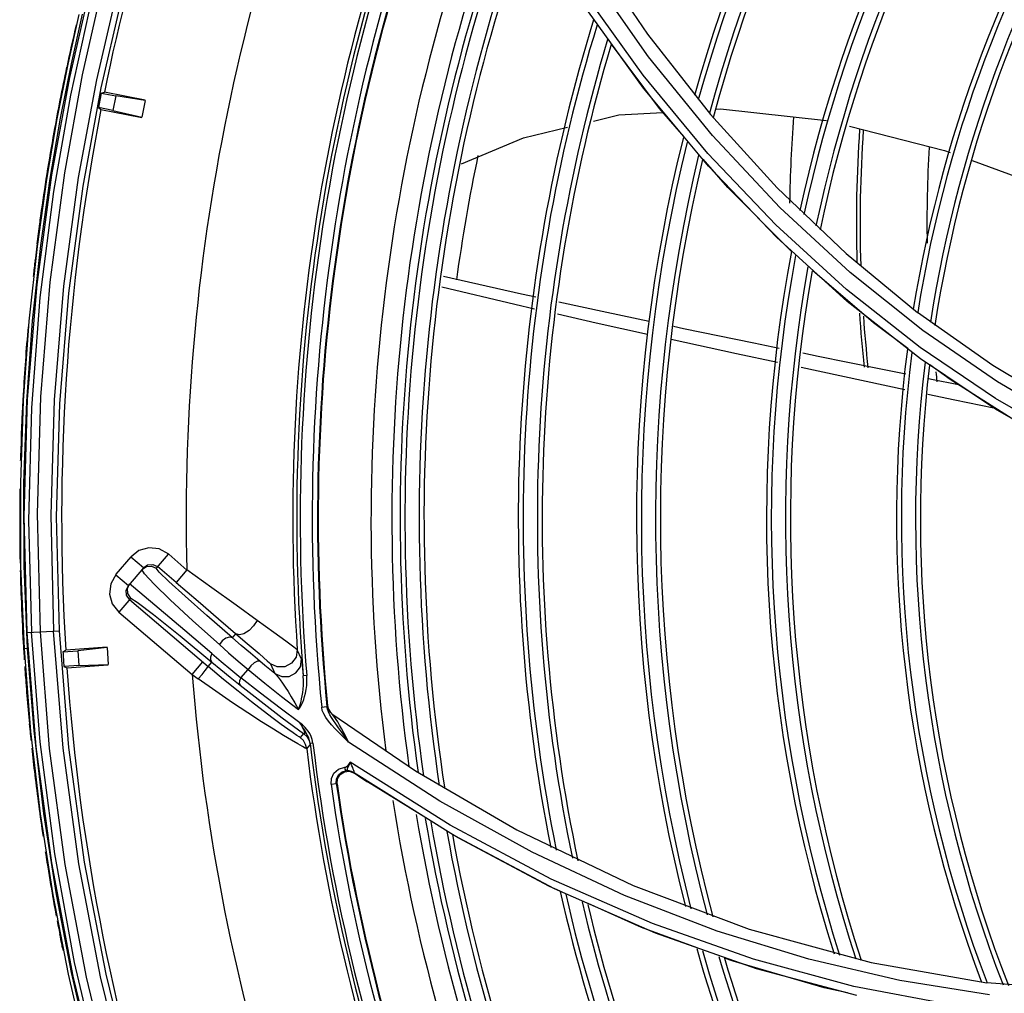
# Model space of a CAD drawing. Extents: x 40.7 to 137.4, y -250.8 to -221.5.
# Tile 111 of 256: x 56.305 to 56.407, y -230.632 to -230.531. Entities that reach past the tile are written whole.
import ezdxf

# ---------------------------------------------------------------- set-up
doc = ezdxf.new("R2010")
doc.units = 0
doc.header["$MEASUREMENT"] = 0
doc.layers.get('0').update_dxf_attribs({"linetype": 'CONTINUOUS'})

msp = doc.modelspace()

# ---------------------------------------------------------------- linework, layer by layer
at = {"color": 155}
for p, q in [((56.36386190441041, -230.5235899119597), (56.36995810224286, -230.5326050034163)), ((56.36995810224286, -230.5326050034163), (56.37647557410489, -230.5408969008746)), ((56.37619495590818, -230.5449186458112), (56.3695163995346, -230.5368167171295)), ((56.3762587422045, -230.5462283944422), (56.36956776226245, -230.5381801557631)), ((56.37706298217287, -230.5403438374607), (56.37752338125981, -230.5403165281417)), ((56.37752338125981, -230.5403165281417), (56.38845959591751, -230.5415028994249)), ((56.37647557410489, -230.5408969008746), (56.38336016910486, -230.548464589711)), ((56.38321546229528, -230.5522999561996), (56.37619495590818, -230.5449186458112)), ((56.38336016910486, -230.548464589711), (56.39049021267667, -230.5552484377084)), ((56.39054179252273, -230.5589776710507), (56.38321546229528, -230.5522999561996)), ((56.39049021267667, -230.5552484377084), (56.39786772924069, -230.5613191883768)), ((56.39812508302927, -230.5649535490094), (56.39054179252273, -230.5589776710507)), ((56.39816297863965, -230.5661050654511), (56.39060483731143, -230.5601848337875)), ((56.40563145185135, -230.5668064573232), (56.39786818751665, -230.56131864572)), ((56.40590569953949, -230.5702247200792), (56.39812508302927, -230.5649535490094)), ((56.40592028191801, -230.5713337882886), (56.39816297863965, -230.5661050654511)), ((56.39653841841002, -230.569307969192), (56.38583478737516, -230.5670231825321)), ((56.41357992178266, -230.5715834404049), (56.40563145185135, -230.5668064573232)), ((56.41384649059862, -230.574807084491), (56.40590569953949, -230.5702247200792)), ((56.41383963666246, -230.575884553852), (56.40592028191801, -230.5713337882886)), ((56.31506876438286, -230.5883465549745), (56.31664997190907, -230.586557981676)), ((56.31789299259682, -230.587697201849), (56.316590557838, -230.5865904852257)), ((56.32046267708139, -230.5862756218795), (56.31921158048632, -230.5877479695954)), ((56.32052677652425, -230.5862992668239), (56.32237814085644, -230.5879515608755)), ((56.31789299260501, -230.5876972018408), (56.31634671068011, -230.5895169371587)), ((56.31801203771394, -230.5883300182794), (56.31774895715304, -230.5878666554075)), ((56.31774898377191, -230.5878666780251), (56.31820752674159, -230.5875555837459)), ((56.31789299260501, -230.5876972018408), (56.31833535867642, -230.5873914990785)), ((56.31833535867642, -230.5873914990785), (56.31887091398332, -230.5873479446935)), ((56.31887091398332, -230.5873479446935), (56.31935613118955, -230.5875778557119)), ((56.32127316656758, -230.5892068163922), (56.31935613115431, -230.5875778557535)), ((56.32237970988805, -230.5879045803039), (56.32127316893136, -230.5892068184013)), ((56.31504427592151, -230.5884102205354), (56.31634671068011, -230.5895169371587)), ((56.31611642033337, -230.5900028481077), (56.31634671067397, -230.5895169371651)), ((56.3161598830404, -230.5905384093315), (56.31611642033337, -230.5900028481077)), ((56.31686424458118, -230.589688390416), (56.31647949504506, -230.5893606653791)), ((56.31796061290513, -230.5906166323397), (56.31686424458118, -230.589688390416)), ((56.31659842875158, -230.5908232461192), (56.31535855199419, -230.592282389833)), ((56.31646510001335, -230.5909801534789), (56.3161598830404, -230.5905384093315)), ((56.31646510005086, -230.5909801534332), (56.3245869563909, -230.5978812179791)), ((56.31535844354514, -230.5922822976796), (56.32293848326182, -230.5987232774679)), ((56.32708960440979, -230.5949359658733), (56.32745336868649, -230.5945078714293)), ((56.32841264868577, -230.5953367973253), (56.32984181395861, -230.5965632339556)), ((56.33423777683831, -230.5971429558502), (56.3337915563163, -230.5961559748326)), ((56.32293848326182, -230.5987232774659), (56.32404503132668, -230.5974210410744)), ((56.3245869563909, -230.5978812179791), (56.32496878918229, -230.5974318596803)), ((56.32797723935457, -230.5990480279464), (56.32872354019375, -230.598201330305)), ((56.33101626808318, -230.5976049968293), (56.33147027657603, -230.5986068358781)), ((56.33430746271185, -230.5977521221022), (56.33441282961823, -230.5988615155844)), ((56.32293848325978, -230.5987232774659), (56.32357258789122, -230.5991760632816)), ((56.32998509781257, -230.6006294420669), (56.32797723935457, -230.5990480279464)), ((56.33476622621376, -230.5988321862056), (56.33441283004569, -230.598861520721)), ((56.33631249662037, -230.6020799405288), (56.33686305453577, -230.6020246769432)), ((56.33638154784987, -230.6024288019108), (56.33631523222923, -230.6020816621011)), ((56.33692398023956, -230.6019501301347), (56.33685725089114, -230.6019012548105)), ((56.33691621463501, -230.6023011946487), (56.33686305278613, -230.6020246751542)), ((56.33224812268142, -230.603189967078), (56.33444351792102, -230.6048114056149)), ((56.33710811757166, -230.6025293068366), (56.33735346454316, -230.6027670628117)), ((56.3371751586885, -230.60257821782), (56.33736146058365, -230.6027586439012)), ((56.33743361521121, -230.6028454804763), (56.33735340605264, -230.60276696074)), ((56.33735340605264, -230.60276696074), (56.34601965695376, -230.6086684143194)), ((56.33415578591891, -230.6038335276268), (56.33406895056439, -230.6037037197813)), ((56.33419167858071, -230.6038112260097), (56.33407180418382, -230.6037059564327)), ((56.33444508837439, -230.6048124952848), (56.33408518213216, -230.6052177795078)), ((56.33476587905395, -230.6063865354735), (56.33512536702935, -230.6059828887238)), ((56.33541142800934, -230.6058038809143), (56.33511817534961, -230.6058387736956)), ((56.348530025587, -230.6118094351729), (56.33909462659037, -230.6057112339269)), ((56.34959349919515, -230.6142856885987), (56.33926283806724, -230.6077618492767)), ((56.33728294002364, -230.6100502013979), (56.33731496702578, -230.6094561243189)), ((56.33790174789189, -230.6100204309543), (56.33794950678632, -230.6094904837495)), ((56.33920471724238, -230.6087075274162), (56.3396085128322, -230.6088620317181)), ((56.34993477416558, -230.6153241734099), (56.33961718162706, -230.6088393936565)), ((56.3396545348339, -230.608865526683), (56.34010630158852, -230.6091717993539)), ((56.34601965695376, -230.6086684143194), (56.35648235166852, -230.6147724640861)), ((56.33727785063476, -230.6100460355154), (56.33782558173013, -230.6099682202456)), ((56.33782558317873, -230.6099682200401), (56.3379017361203, -230.610020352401)), ((56.34706427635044, -230.6135273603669), (56.34104427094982, -230.6098008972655)), ((56.35040917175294, -230.6155978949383), (56.34982389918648, -230.615235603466)), ((56.36035651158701, -230.6208465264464), (56.34993477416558, -230.6153241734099)), ((56.35648235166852, -230.6147724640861), (56.36849431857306, -230.6205206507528)), ((56.36849431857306, -230.6205206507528), (56.38047930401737, -230.6250107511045)), ((56.37081310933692, -230.6254273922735), (56.36035651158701, -230.6208465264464)), ((56.37715894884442, -230.6252133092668), (56.36761194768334, -230.6215389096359)), ((56.38093280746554, -230.6281281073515), (56.37049393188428, -230.6244433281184)), ((56.38124132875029, -230.6290942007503), (56.37081310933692, -230.6254273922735)), ((56.38047930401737, -230.6250107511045), (56.3930814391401, -230.6284622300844)), ((56.37880619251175, -230.6283170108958), (56.37792767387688, -230.6279941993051)), ((56.39128913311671, -230.6309252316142), (56.38093280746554, -230.6281281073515)), ((56.3930814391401, -230.6284622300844), (56.40503483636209, -230.6305708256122)), ((56.39158557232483, -230.6318782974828), (56.38124132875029, -230.6290942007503)), ((56.40530932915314, -230.6317833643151), (56.39604655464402, -230.630307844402)), ((56.42024242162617, -230.6316232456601), (56.40503496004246, -230.6305701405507)), ((56.40151313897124, -230.6328695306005), (56.39128913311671, -230.6309252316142))]:
    msp.add_line(p, q, dxfattribs=at)
at = {"color": 6, "linetype": 'Continuous'}
for p, q in [((56.3112336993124, -230.5305466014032), (56.31007896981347, -230.5356945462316)), ((56.31224621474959, -230.5303038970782), (56.31036108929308, -230.5388806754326)), ((56.31046082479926, -230.535659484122), (56.31161432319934, -230.5305286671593)), ((56.31007896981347, -230.5356945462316), (56.30895643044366, -230.5413410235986)), ((56.30934079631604, -230.5412772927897), (56.31046082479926, -230.535659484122)), ((56.31026706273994, -230.5370622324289), (56.30840671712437, -230.5471176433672)), ((56.31036108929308, -230.5388806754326), (56.30860932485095, -230.5488393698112)), ((56.31354769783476, -230.5386747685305), (56.31387017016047, -230.5385854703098)), ((56.31354769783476, -230.5386747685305), (56.31504846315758, -230.5389663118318)), ((56.31807293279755, -230.5394019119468), (56.31387017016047, -230.5385854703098)), ((56.31504846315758, -230.5389663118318), (56.31475614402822, -230.5404710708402)), ((56.3180668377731, -230.5394332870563), (56.31504846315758, -230.5389663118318)), ((56.31324915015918, -230.5401783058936), (56.31351351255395, -230.540381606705)), ((56.31475614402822, -230.5404710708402), (56.31324915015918, -230.5401783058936)), ((56.3180668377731, -230.5394332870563), (56.31772981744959, -230.5411681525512)), ((56.30895643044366, -230.5413410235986), (56.30788744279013, -230.5475880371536)), ((56.3082739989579, -230.5474873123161), (56.30934079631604, -230.5412772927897)), ((56.31351351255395, -230.540381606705), (56.3177237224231, -230.541199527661)), ((56.31475614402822, -230.5404710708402), (56.31772981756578, -230.5411681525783)), ((56.30788744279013, -230.5475880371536), (56.30690875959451, -230.5545370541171)), ((56.30729457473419, -230.5544039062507), (56.3082739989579, -230.5474873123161)), ((56.30690875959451, -230.5545370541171), (56.30608067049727, -230.5622278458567)), ((56.30645103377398, -230.5621988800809), (56.30729457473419, -230.5544039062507)), ((56.30639473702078, -230.5587428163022), (56.30639381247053, -230.5587525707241)), ((56.30608067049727, -230.5622278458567), (56.30548893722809, -230.5704437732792)), ((56.30585130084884, -230.5705260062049), (56.30645103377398, -230.5621988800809)), ((56.30548893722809, -230.5704437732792), (56.30519299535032, -230.5789289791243)), ((56.30555869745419, -230.5789657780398), (56.30585130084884, -230.5705260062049)), ((56.30590198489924, -230.5702811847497), (56.30555909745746, -230.582418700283)), ((56.30523244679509, -230.5755325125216), (56.30521582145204, -230.5761573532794)), ((56.30519299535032, -230.5789289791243), (56.30521839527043, -230.5875197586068)), ((56.30558408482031, -230.5874904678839), (56.30555869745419, -230.5789657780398)), ((56.30555909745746, -230.582418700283), (56.3058659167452, -230.5943754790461)), ((56.30512616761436, -230.5854877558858), (56.30513991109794, -230.5862747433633)), ((56.30513528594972, -230.5851402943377), (56.30513791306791, -230.5854875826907)), ((56.30521839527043, -230.5875197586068), (56.30556802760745, -230.5960618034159)), ((56.30593361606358, -230.5960399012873), (56.30558408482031, -230.5874904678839)), ((56.30586551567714, -230.5943755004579), (56.3092355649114, -230.5941988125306)), ((56.30723799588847, -230.605686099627), (56.30635318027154, -230.5943501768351)), ((56.30593361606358, -230.5960399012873), (56.30556802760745, -230.5960618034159)), ((56.30556802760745, -230.5960618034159), (56.30624317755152, -230.6046094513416)), ((56.30660490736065, -230.6045455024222), (56.30593361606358, -230.5960399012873)), ((56.30958524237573, -230.5963676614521), (56.30987361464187, -230.5961979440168)), ((56.30958524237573, -230.5963676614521), (56.31111032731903, -230.5962608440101)), ((56.31414448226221, -230.5958988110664), (56.30987361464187, -230.5961979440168)), ((56.31414671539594, -230.5959306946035), (56.31111032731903, -230.5962608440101)), ((56.31111032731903, -230.5962608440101), (56.31121742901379, -230.5977899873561)), ((56.31414671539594, -230.5959306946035), (56.31427019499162, -230.5976936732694)), ((56.31121742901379, -230.5977899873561), (56.30968601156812, -230.5978972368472)), ((56.30968601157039, -230.5978972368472), (56.30999398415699, -230.5980251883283)), ((56.30999398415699, -230.5980251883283), (56.31427242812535, -230.5977255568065)), ((56.31121742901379, -230.5977899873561), (56.31427019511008, -230.5976936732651)), ((56.30609094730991, -230.6034715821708), (56.30612179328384, -230.6038173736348)), ((56.30611015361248, -230.6038184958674), (56.30618774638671, -230.6046009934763)), ((56.30624317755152, -230.6046094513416), (56.3072380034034, -230.6130936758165)), ((56.30760297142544, -230.6130594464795), (56.30660490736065, -230.6045455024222)), ((56.3072380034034, -230.6130936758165), (56.30853917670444, -230.6214553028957)), ((56.30890672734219, -230.6214309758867), (56.30760297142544, -230.6130594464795)), ((56.30853917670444, -230.6214553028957), (56.31013262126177, -230.6296682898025)), ((56.31047177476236, -230.629502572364), (56.30890672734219, -230.6214309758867)), ((56.31013262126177, -230.6296682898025), (56.31190414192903, -230.6373188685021)), ((56.3122090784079, -230.6370281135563), (56.31047177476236, -230.629502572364))]:
    msp.add_line(p, q, dxfattribs=at)
for points in [[(56.30923632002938, -230.5941987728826), (56.30893620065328, -230.5824248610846), (56.30926469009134, -230.5707774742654), (56.31019649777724, -230.5593330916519), (56.31167403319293, -230.5483029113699), (56.31354829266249, -230.5381493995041), (56.31557069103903, -230.5293987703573), (56.31760436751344, -230.5219327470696), (56.31957146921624, -230.5155650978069), (56.32141460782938, -230.5101641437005), (56.32309721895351, -230.5056146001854), (56.32459611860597, -230.5018206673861), (56.32589580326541, -230.4987068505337), (56.32698381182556, -230.4962184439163)], [(56.32338340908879, -230.4976794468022), (56.3221825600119, -230.5007526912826), (56.32077366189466, -230.5045092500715), (56.3191760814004, -230.5090189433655), (56.31741486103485, -230.5143768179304), (56.31552193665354, -230.520697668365), (56.31355194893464, -230.5281117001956), (56.31158431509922, -230.5367774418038), (56.30973158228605, -230.5469061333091), (56.30822085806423, -230.5581957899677), (56.30725428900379, -230.5700402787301), (56.30691176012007, -230.582121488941), (56.3072198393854, -230.5943046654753)], [(56.32530494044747, -230.4980517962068), (56.32401529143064, -230.5011895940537), (56.32253123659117, -230.5049910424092), (56.32086477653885, -230.5095366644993), (56.31903779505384, -230.5149216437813), (56.31708644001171, -230.5212565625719), (56.31506659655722, -230.528668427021), (56.31305645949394, -230.5373228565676), (56.31117320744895, -230.5474102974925), (56.30964566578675, -230.5586195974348), (56.30867091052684, -230.5703471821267), (56.30832454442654, -230.5822629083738), (56.30862684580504, -230.5942307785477)], [(56.32220316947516, -230.4982176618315), (56.32095229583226, -230.5013090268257), (56.31951268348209, -230.5050580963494), (56.31789408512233, -230.5095451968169), (56.31611774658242, -230.5148636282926), (56.31421586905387, -230.5211281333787), (56.31224003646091, -230.528472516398), (56.31026706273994, -230.5370622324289)], [(56.30840671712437, -230.5471176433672), (56.30687758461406, -230.5584294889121), (56.30590198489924, -230.5702811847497)], [(56.30860932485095, -230.5488393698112), (56.30721180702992, -230.5597983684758), (56.30633773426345, -230.5711780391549), (56.30604554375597, -230.5828207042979), (56.30635318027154, -230.5943501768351)], [(56.30531245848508, -230.5731492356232), (56.30528298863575, -230.573943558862), (56.30525631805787, -230.57473798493), (56.30523244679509, -230.5755325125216)], [(56.3355132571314, -230.6885443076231), (56.33392827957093, -230.6856244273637), (56.33206857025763, -230.6820503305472), (56.32993886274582, -230.6777425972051), (56.32755175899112, -230.6726049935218), (56.32493092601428, -230.6665204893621), (56.32211440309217, -230.6593420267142), (56.31915976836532, -230.6508767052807), (56.31618784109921, -230.6409829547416), (56.31345496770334, -230.6299281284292), (56.31121684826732, -230.6182524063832), (56.30959534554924, -230.6063102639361), (56.30862680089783, -230.5942307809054)], [(56.33733537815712, -230.6901029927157), (56.33601842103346, -230.6878001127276), (56.33443060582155, -230.6849133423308), (56.33257001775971, -230.6813739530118), (56.33044333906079, -230.6771058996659), (56.32806161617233, -230.6720101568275), (56.32544813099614, -230.665969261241), (56.32264595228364, -230.6588503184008), (56.31970898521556, -230.6504560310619), (56.31675303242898, -230.6406334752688), (56.3140366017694, -230.6296603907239), (56.31181707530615, -230.6180995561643), (56.31020329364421, -230.6062394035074), (56.30923632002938, -230.5941987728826)], [(56.30586590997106, -230.5943754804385), (56.3068003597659, -230.6061779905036), (56.3083997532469, -230.61817462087)], [(56.3072198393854, -230.5943046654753), (56.30817499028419, -230.6063499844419), (56.30977944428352, -230.6183325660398), (56.31197012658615, -230.6299797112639), (56.31462889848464, -230.6409806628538), (56.31752730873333, -230.6508753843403), (56.32041921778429, -230.6593854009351), (56.32316884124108, -230.6665952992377), (56.32572277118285, -230.672707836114), (56.32803919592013, -230.6778607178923), (56.33010146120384, -230.6821807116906), (56.33189683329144, -230.6857709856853), (56.33341371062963, -230.6887034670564)], [(56.33330237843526, -230.6896530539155), (56.33193558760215, -230.6871013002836), (56.33032626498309, -230.6839946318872), (56.32847654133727, -230.6802685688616), (56.32639236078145, -230.6758474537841), (56.32408448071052, -230.6706360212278), (56.32157385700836, -230.6645189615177), (56.31889977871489, -230.6573645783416), (56.31612296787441, -230.649011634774), (56.31332957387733, -230.6392443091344), (56.31079211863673, -230.6284604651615), (56.30873820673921, -230.6172271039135), (56.30723799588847, -230.605686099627)], [(56.3083997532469, -230.61817462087), (56.3106062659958, -230.6298767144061), (56.31327766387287, -230.6408684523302), (56.31616490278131, -230.6506608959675), (56.31901992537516, -230.6590088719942), (56.32175909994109, -230.6661416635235), (56.32432019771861, -230.6722196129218), (56.32665969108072, -230.677366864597), (56.32875599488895, -230.6816994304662), (56.33059620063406, -230.6853107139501), (56.33217697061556, -230.6882797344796)]]:
    msp.add_lwpolyline(points, dxfattribs=at)
at = {"color": 155}
for points in [[(56.39841786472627, -230.5631947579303), (56.39090923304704, -230.5571995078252), (56.38363912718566, -230.5504826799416), (56.37667639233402, -230.5430536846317), (56.370085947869, -230.5349281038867), (56.36386253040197, -230.5260410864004), (56.35813898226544, -230.5165201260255)], [(56.3695163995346, -230.5368167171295), (56.36323783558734, -230.5279998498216), (56.35745890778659, -230.5185513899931)], [(56.36956776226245, -230.5381801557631), (56.36326945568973, -230.5294188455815), (56.3574205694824, -230.5199513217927)], [(56.37374763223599, -230.5432031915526), (56.37122512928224, -230.5402842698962), (56.36626805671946, -230.5336230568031)], [(56.36438372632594, -230.5415659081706), (56.36700170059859, -230.5409406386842), (56.37155875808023, -230.5406703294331)], [(56.35075749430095, -230.5459732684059), (56.35716450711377, -230.5432901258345), (56.36171471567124, -230.5422033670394)], [(56.39085483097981, -230.5420774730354), (56.40064741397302, -230.5445934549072), (56.4012525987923, -230.5448148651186)], [(56.38486253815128, -230.5550194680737), (56.37825764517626, -230.5484219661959), (56.37572655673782, -230.5454931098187)], [(56.39060483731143, -230.5601848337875), (56.38328794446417, -230.5535619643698), (56.3762587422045, -230.5462283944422)], [(56.40350763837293, -230.5456398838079), (56.41335467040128, -230.5492424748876), (56.41503564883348, -230.5500164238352)], [(56.35843612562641, -230.5597679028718), (56.3569510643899, -230.5594475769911), (56.34889971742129, -230.5576152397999)], [(56.3968775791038, -230.5650468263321), (56.39330877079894, -230.5624039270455), (56.38701726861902, -230.5569824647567)], [(56.35829763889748, -230.5609788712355), (56.356272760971, -230.5605195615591), (56.3487238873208, -230.5587170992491)], [(56.37015476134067, -230.5622693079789), (56.36576042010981, -230.5613477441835), (56.36081217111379, -230.560280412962)], [(56.3699869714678, -230.563595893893), (56.36465538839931, -230.5624210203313), (56.36068432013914, -230.5615202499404)], [(56.38358265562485, -230.5650484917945), (56.38094468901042, -230.5645090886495), (56.37370209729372, -230.5630132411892), (56.37265473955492, -230.562793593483)], [(56.45471349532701, -230.5862932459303), (56.44651365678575, -230.5849218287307), (56.43830455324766, -230.5829272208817), (56.43012820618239, -230.5802993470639), (56.42201663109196, -230.5770250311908), (56.41400661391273, -230.5730927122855), (56.40612927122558, -230.568487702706), (56.39841786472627, -230.5631947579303)], [(56.38340043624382, -230.5665017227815), (56.37917789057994, -230.5655967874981), (56.37242164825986, -230.5641317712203)], [(56.39664683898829, -230.5677175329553), (56.39371969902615, -230.5671211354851), (56.38760549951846, -230.5658710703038), (56.38600444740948, -230.565543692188)], [(56.41065893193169, -230.5740937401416), (56.40933032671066, -230.5733862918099), (56.40122127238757, -230.568263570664), (56.39914322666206, -230.566724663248)], [(56.40208388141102, -230.5688085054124), (56.39929486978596, -230.568257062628), (56.39901891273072, -230.5682008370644)], [(56.40574554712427, -230.5712160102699), (56.4017276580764, -230.5703989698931), (56.39892561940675, -230.5698104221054)], [(56.32052677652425, -230.5862992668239), (56.31951774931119, -230.585751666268), (56.31846142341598, -230.5856311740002), (56.31743844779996, -230.5859207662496), (56.31664997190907, -230.586557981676)], [(56.31820752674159, -230.5875555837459), (56.31873271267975, -230.5875191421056), (56.31921158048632, -230.5877479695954)], [(56.32708960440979, -230.5949359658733), (56.32446659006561, -230.5926379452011), (56.32220855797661, -230.5906302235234), (56.32054043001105, -230.5891102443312), (56.31952820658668, -230.5881381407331), (56.31921158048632, -230.5877479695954)], [(56.32965356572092, -230.5931480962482), (56.32747685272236, -230.5915709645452), (56.32497791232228, -230.5897698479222), (56.3223797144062, -230.5879045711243)], [(56.31506876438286, -230.5883465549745), (56.31452019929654, -230.589355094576), (56.31439952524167, -230.5904114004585), (56.3146889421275, -230.5914344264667), (56.31535844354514, -230.5922822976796)], [(56.32575341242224, -230.5956364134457), (56.32299807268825, -230.5931605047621), (56.32067272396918, -230.591011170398), (56.3189959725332, -230.5893862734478), (56.31801203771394, -230.5883300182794)], [(56.31659842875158, -230.5908232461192), (56.31628878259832, -230.5903691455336), (56.31625148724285, -230.5898355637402), (56.3164794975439, -230.5893606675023)], [(56.32127316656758, -230.5892068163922), (56.32354179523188, -230.5911406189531), (56.32566794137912, -230.592964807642), (56.32841264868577, -230.5953367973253)], [(56.31659842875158, -230.5908232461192), (56.31726824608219, -230.5912376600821), (56.31895786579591, -230.5925367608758), (56.32168265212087, -230.5947297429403), (56.32496878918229, -230.5974318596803)], [(56.3249736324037, -230.5965540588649), (56.32216165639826, -230.5941721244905), (56.31796061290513, -230.5906166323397)], [(56.32965366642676, -230.5931480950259), (56.32928807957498, -230.5937072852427), (56.3288077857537, -230.5941841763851), (56.32828877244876, -230.5945049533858), (56.32781215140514, -230.594619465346), (56.3274533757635, -230.5945078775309)], [(56.33379171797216, -230.5961558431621), (56.33345470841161, -230.5958900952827), (56.33260065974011, -230.5952695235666), (56.33138393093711, -230.5943971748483), (56.32965356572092, -230.5931480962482)], [(56.32708943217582, -230.5949359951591), (56.3267923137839, -230.5948518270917), (56.32640489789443, -230.5949734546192), (56.32604019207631, -230.5952533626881), (56.32575385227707, -230.5956362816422)], [(56.32993662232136, -230.5973527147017), (56.32894816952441, -230.5965278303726), (56.32799813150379, -230.5957209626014), (56.32708958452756, -230.5949359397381)], [(56.32575341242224, -230.5956364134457), (56.32670514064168, -230.5964746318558), (56.32769628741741, -230.5973306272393), (56.32872294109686, -230.5982008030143)], [(56.3337915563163, -230.5961559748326), (56.33366443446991, -230.5969270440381), (56.33320499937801, -230.5975628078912), (56.33251080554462, -230.5979266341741), (56.33172487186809, -230.5979422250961), (56.33101626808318, -230.5976049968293)], [(56.3249738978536, -230.5965540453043), (56.32484617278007, -230.5969112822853), (56.32484626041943, -230.5972149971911), (56.32496881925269, -230.5974318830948)], [(56.3249736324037, -230.5965540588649), (56.32593945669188, -230.5973672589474), (56.32694172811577, -230.5981995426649), (56.32797637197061, -230.5990473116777)], [(56.32984181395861, -230.5965632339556), (56.33033066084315, -230.5969843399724), (56.33068308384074, -230.5972923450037), (56.33090796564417, -230.5974959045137), (56.33101630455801, -230.5976047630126)], [(56.33147027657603, -230.5986068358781), (56.33218132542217, -230.5989405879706), (56.33296594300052, -230.5989211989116), (56.33365652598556, -230.5985557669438), (56.33411382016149, -230.5979180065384), (56.33423777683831, -230.5971429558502)], [(56.33423792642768, -230.5971423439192), (56.33425121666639, -230.5972211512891), (56.33427404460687, -230.5974212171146), (56.33430746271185, -230.5977521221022)], [(56.32357258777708, -230.5991760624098), (56.32396905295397, -230.5987004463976), (56.32429506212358, -230.5982953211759), (56.32451575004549, -230.5980034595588), (56.32458697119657, -230.5978812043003)], [(56.32768519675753, -230.600440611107), (56.326183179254, -230.5992173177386), (56.32458706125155, -230.5978810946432)], [(56.32496889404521, -230.5974317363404), (56.32590121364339, -230.598200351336), (56.32687375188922, -230.5989931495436), (56.32788335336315, -230.5998063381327)], [(56.32993656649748, -230.5973527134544), (56.32969290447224, -230.5973249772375), (56.32934869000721, -230.5974982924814), (56.3290069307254, -230.5978102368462), (56.32872295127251, -230.5982007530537)], [(56.32872354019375, -230.598201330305), (56.33044040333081, -230.5996009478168), (56.33217564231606, -230.6009787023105), (56.33392886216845, -230.6023344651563)], [(56.33147031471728, -230.5986065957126), (56.33095847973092, -230.5981913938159), (56.33044724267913, -230.5977734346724), (56.32993662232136, -230.5973527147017)], [(56.33318974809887, -230.6055049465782), (56.33235361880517, -230.6050008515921), (56.33132723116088, -230.6043679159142), (56.3301046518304, -230.6035953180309), (56.32869086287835, -230.6026800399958), (56.32710586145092, -230.6016263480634), (56.32538547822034, -230.6004506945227), (56.32357258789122, -230.5991760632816)], [(56.32797637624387, -230.5990472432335), (56.32783974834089, -230.599365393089), (56.32780589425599, -230.5996316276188), (56.32788347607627, -230.5998061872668)], [(56.3314703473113, -230.5986065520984), (56.33162534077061, -230.5987640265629), (56.33181238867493, -230.5989913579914), (56.33202546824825, -230.5992754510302), (56.33226436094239, -230.5996141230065), (56.33253351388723, -230.6000137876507), (56.33283885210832, -230.6004869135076), (56.33317854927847, -230.6010345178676), (56.33354597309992, -230.6016532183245), (56.33392651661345, -230.6023326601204)], [(56.33392647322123, -230.6023326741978), (56.33398969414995, -230.6021530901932), (56.33405361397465, -230.6019547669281), (56.33411827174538, -230.6017356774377), (56.33418260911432, -230.601492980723), (56.33424525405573, -230.6012236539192), (56.3343043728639, -230.6009245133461), (56.33435731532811, -230.6005930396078), (56.33440055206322, -230.6002266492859), (56.33442947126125, -230.5998212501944), (56.33443722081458, -230.5993659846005), (56.33441283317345, -230.5988615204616)], [(56.33392886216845, -230.6023344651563), (56.33403667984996, -230.6021769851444), (56.33414528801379, -230.6019979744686), (56.33425300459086, -230.6017936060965), (56.33435876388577, -230.6015607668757), (56.3344608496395, -230.6012961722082), (56.33455669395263, -230.6009965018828), (56.33464277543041, -230.6006583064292), (56.33471451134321, -230.6002769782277), (56.33476549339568, -230.599847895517), (56.33478675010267, -230.5993671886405), (56.334767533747, -230.5988329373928)], [(56.32788335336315, -230.5998063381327), (56.33006096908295, -230.601521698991), (56.33224812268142, -230.603189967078)], [(56.33335217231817, -230.6047395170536), (56.33282466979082, -230.6043661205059), (56.33214337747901, -230.6038722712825), (56.33129481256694, -230.6032437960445), (56.33026444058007, -230.6024639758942), (56.32905600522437, -230.6015282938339), (56.32768519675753, -230.600440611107)], [(56.33407180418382, -230.6037059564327), (56.3320168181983, -230.60218214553), (56.32998509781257, -230.6006294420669)], [(56.33685725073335, -230.6019012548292), (56.33685642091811, -230.6019156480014), (56.33685850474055, -230.6019583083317), (56.33686305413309, -230.6020246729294)], [(56.33685725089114, -230.6019012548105), (56.336938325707, -230.6022330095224), (56.33710811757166, -230.6025293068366)], [(56.33804581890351, -230.6042082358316), (56.3377757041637, -230.6038259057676), (56.33753802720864, -230.6034803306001), (56.3373312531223, -230.6031626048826), (56.33715645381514, -230.6028653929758), (56.33701639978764, -230.6025806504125), (56.33691621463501, -230.6023011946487)], [(56.33692398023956, -230.6019501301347), (56.33700521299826, -230.6022819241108), (56.3371751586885, -230.60257821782)], [(56.33673210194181, -230.6031620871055), (56.33652233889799, -230.6027917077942), (56.33638154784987, -230.6024288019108)], [(56.3376971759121, -230.604321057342), (56.33732645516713, -230.6039223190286), (56.33700322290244, -230.6035383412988), (56.33673210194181, -230.6031620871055)], [(56.33909016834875, -230.6057082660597), (56.33883720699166, -230.6051980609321), (56.33858903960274, -230.6047248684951), (56.33835438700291, -230.604302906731), (56.33814541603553, -230.6039341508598), (56.33796681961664, -230.603621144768), (56.33780562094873, -230.603363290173), (56.33766194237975, -230.6031494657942), (56.33753746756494, -230.6029758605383), (56.33743361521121, -230.6028454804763)], [(56.33406904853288, -230.6037037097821), (56.33416610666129, -230.6038827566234), (56.33425352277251, -230.6040495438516), (56.3343316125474, -230.6042048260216), (56.33439989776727, -230.6043480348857), (56.33445780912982, -230.6044787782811), (56.33450382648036, -230.6045949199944), (56.3345352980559, -230.6046913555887), (56.33455105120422, -230.6047655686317), (56.33455013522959, -230.6048164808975), (56.3345311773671, -230.6048416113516), (56.33449401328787, -230.6048388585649), (56.3344436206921, -230.6048112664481)], [(56.33511818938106, -230.605838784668), (56.33506233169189, -230.605541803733), (56.33497066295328, -230.605262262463), (56.33485456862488, -230.605007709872), (56.33472613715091, -230.6047739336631), (56.33459539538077, -230.6045507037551), (56.33446766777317, -230.6043368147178), (56.33435023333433, -230.6041442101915), (56.33424732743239, -230.6039788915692), (56.33415578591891, -230.6038335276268)], [(56.33541516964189, -230.6058068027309), (56.3353433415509, -230.6054343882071), (56.33522963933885, -230.6051028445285), (56.33508567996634, -230.6048148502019), (56.3349242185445, -230.6045717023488), (56.33475929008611, -230.604370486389), (56.33460126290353, -230.6042023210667), (56.33445386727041, -230.6040570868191), (56.33431755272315, -230.6039282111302), (56.33419167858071, -230.6038112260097)], [(56.33909462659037, -230.6057112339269), (56.33858015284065, -230.6052011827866), (56.33811458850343, -230.6047435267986), (56.3376971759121, -230.604321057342)], [(56.33909014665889, -230.6057083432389), (56.33869855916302, -230.6051312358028), (56.3383517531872, -230.6046382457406), (56.33804581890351, -230.6042082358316)], [(56.33408515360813, -230.6052178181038), (56.33397342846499, -230.6051568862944), (56.33373226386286, -230.6050002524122), (56.33335217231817, -230.6047395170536)], [(56.33476587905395, -230.6063865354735), (56.33465074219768, -230.6059437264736), (56.33441921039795, -230.6055436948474), (56.33408518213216, -230.6052177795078)], [(56.33444508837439, -230.6048124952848), (56.33477401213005, -230.6051325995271), (56.33500718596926, -230.6055317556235), (56.33512536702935, -230.6059828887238)], [(56.33476588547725, -230.6063865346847), (56.33462506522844, -230.6063237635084), (56.33432007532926, -230.6061592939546), (56.33384342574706, -230.6058888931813), (56.33318974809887, -230.6055049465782)], [(56.33511817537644, -230.60583877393), (56.33512421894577, -230.6059158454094), (56.3351266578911, -230.6059641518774), (56.33512537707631, -230.605982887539)], [(56.33731496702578, -230.6094561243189), (56.33758646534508, -230.6088960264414), (56.33804997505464, -230.6084947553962), (56.33869401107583, -230.6083036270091)], [(56.33889414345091, -230.6086408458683), (56.33880059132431, -230.6085978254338), (56.3387275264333, -230.6084764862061), (56.33868890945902, -230.6082999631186)], [(56.33869401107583, -230.6083036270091), (56.33876978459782, -230.608296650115), (56.33883574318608, -230.6082723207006), (56.33889281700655, -230.6082295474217), (56.33895135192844, -230.6081758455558), (56.33901216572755, -230.6081107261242), (56.3390737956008, -230.6080357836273)], [(56.33889414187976, -230.6086408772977), (56.33895525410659, -230.6086109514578), (56.33899176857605, -230.6084967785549), (56.33902925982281, -230.6083320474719)], [(56.33902925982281, -230.6083320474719), (56.33910802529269, -230.6081597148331), (56.33918212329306, -230.607969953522), (56.33925782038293, -230.6077583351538)], [(56.3390737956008, -230.6080357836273), (56.33913152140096, -230.6079571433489), (56.33918013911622, -230.6078839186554), (56.33922030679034, -230.6078163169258), (56.33926283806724, -230.6077618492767)], [(56.33951676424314, -230.6083281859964), (56.3394419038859, -230.6081543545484), (56.33935573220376, -230.607965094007), (56.33925781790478, -230.6077579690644)], [(56.33961718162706, -230.6088393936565), (56.33964733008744, -230.60885400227), (56.33966808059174, -230.6088446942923), (56.33967355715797, -230.6088021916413), (56.33965979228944, -230.6087240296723), (56.33962714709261, -230.6086159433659), (56.33957900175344, -230.6084834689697), (56.33951676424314, -230.6083281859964)], [(56.33782558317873, -230.6099682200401), (56.33785354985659, -230.6095018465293), (56.33806895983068, -230.6090742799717), (56.33842303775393, -230.6087774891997), (56.33889415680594, -230.6086411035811)], [(56.33794950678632, -230.6094904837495), (56.33822777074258, -230.6090388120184), (56.33867657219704, -230.6087588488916), (56.33920471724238, -230.6087075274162)], [(56.3396169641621, -230.6088399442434), (56.33939263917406, -230.6087209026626), (56.33914778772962, -230.6086535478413), (56.33889415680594, -230.6086411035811)], [(56.34010630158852, -230.6091717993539), (56.34056965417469, -230.6094837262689), (56.34104425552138, -230.6098009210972)], [(56.36761194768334, -230.6215389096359), (56.35805325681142, -230.6170787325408), (56.348530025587, -230.6118094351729)], [(56.37049393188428, -230.6244433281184), (56.36002747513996, -230.619839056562), (56.34959349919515, -230.6142856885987)], [(56.36096550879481, -230.6210997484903), (56.35985852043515, -230.6206055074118), (56.35040917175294, -230.6155978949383)], [(56.37508729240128, -230.6269505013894), (56.36933900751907, -230.6248382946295), (56.36382590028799, -230.6223768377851)], [(56.39604655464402, -230.630307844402), (56.38665048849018, -230.628127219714), (56.37715894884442, -230.6252133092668)], [(56.39062667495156, -230.6315916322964), (56.38821485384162, -230.6310634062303), (56.37880619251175, -230.6283170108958)]]:
    msp.add_lwpolyline(points, dxfattribs=at)
for centre, radius, start, end in [((56.53067698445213, -230.5825701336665), 0.1618437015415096, 139.1608980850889, 164.3526378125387), ((56.53067698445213, -230.5825701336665), 0.16134316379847, 139.2937733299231, 164.4772513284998), ((56.53067698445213, -230.5825701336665), 0.1598781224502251, 139.6822063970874, 164.8410937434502), ((56.53067698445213, -230.5825701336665), 0.1593776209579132, 139.8147598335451, 164.9651029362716), ((56.53067698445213, -230.5825701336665), 0.2083655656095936, 154.4462073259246, 181.4799145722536), ((56.53067698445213, -230.5825701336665), 0.148414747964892, 142.6969069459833, 167.6401345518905), ((56.53067698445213, -230.5825701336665), 0.147914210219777, 142.8275134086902, 167.760293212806), ((56.53067698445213, -230.5825701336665), 0.1464491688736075, 143.209272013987, 168.1109297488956), ((56.53067698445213, -230.5825701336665), 0.1459486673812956, 143.3395335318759, 168.2303683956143), ((56.53067698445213, -230.5825701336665), 0.1973534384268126, 156.9312869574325, 183.9473339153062), ((56.53067698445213, -230.5825701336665), 0.196939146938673, 156.7890597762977, 184.7450967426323), ((56.53067698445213, -230.5825701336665), 0.1965840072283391, 156.7854387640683, 184.7453479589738), ((56.53067698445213, -230.5825701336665), 0.1349857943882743, 146.1699285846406, 170.7970522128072), ((56.53067698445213, -230.5825701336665), 0.1344852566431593, 146.2980996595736, 170.9117468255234), ((56.53067698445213, -230.5825701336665), 0.1953405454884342, 158.0844945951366, 185.7325856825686), ((56.53067698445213, -230.5825701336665), 0.1330202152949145, 146.6726916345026, 171.2465731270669), ((56.53067698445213, -230.5825701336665), 0.1947878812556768, 158.0858086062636, 185.7320019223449), ((56.53067698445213, -230.5825701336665), 0.1947198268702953, 158.0983991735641, 185.7119687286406), ((56.53067698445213, -230.5825701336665), 0.1325197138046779, 146.8004910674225, 171.3604927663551), ((56.53067698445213, -230.5825701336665), 0.1892692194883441, 158.8382717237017, 187.2982193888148), ((56.53067698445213, -230.5825701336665), 0.1871111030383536, 159.4532276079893, 187.8735003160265), ((56.53067698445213, -230.5825701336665), 0.1862599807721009, 159.5896382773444, 188.1055036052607), ((56.53067698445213, -230.5825701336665), 0.1857594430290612, 159.7225194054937, 188.2365964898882), ((56.53067698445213, -230.5825701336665), 0.1842944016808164, 160.1108522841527, 188.6196116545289), ((56.53067698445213, -230.5825701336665), 0.1837939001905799, 160.2433301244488, 188.7502442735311), ((56.53067698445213, -230.5825701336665), 0.1740518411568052, 162.8005442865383, 191.2683695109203), ((56.53067698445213, -230.5825701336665), 0.1735513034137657, 162.9307999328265, 191.3964415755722), ((56.53067698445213, -230.5825701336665), 0.1720862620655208, 163.3113783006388, 191.7705226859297), ((56.53067698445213, -230.5825701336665), 0.1715857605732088, 163.4411825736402, 191.89807055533), ((56.52907981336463, -230.5520942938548), 0.1444390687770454, 175.6504528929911, 179.1806601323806), ((56.53067698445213, -230.5825701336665), 0.1618437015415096, 165.9436763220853, 194.3526378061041), ((56.52907981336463, -230.5520942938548), 0.1375331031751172, 175.9638604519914, 181.6969366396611), ((56.52907981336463, -230.5520942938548), 0.1371501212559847, 175.9932323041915, 181.8384511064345), ((56.53067698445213, -230.5825701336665), 0.16134316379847, 166.0709753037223, 194.4772513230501), ((56.52907981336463, -230.5520942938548), 0.1302441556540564, 176.5511430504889, 180.9115986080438), ((56.53067698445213, -230.5825701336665), 0.182110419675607, 168.1290666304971, 172.2328753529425), ((56.53067698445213, -230.5825701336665), 0.1598781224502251, 166.4428113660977, 194.8410937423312), ((56.53067698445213, -230.5825701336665), 0.1593776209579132, 166.5695976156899, 194.965102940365), ((56.53067698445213, -230.5825701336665), 0.148414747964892, 169.3120170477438, 197.6401345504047), ((56.53067698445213, -230.5825701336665), 0.147914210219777, 169.4355797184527, 197.7602932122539), ((56.53067698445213, -230.5825701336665), 0.1464491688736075, 169.7963564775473, 198.1109297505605), ((56.53067698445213, -230.5825701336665), 0.1459486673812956, 169.9193214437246, 198.2303683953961), ((56.52907981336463, -230.5520942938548), 0.1375331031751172, 183.8791428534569, 186.2090892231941), ((56.52907981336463, -230.5520942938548), 0.1371501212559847, 184.027161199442, 186.2606277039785), ((56.53067698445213, -230.5825701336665), 0.1349857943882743, 172.5720335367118, 200.7970522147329), ((56.53067698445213, -230.5825701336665), 0.1344852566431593, 172.6912000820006, 200.9117561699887), ((56.53067698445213, -230.5825701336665), 0.1330202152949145, 173.038943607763, 201.246573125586), ((56.53067698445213, -230.5825701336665), 0.1325197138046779, 173.1573979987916, 201.3604927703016), ((56.52907981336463, -230.5520942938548), 0.1302441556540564, 186.7831927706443, 187.2333783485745), ((56.53067698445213, -230.5825701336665), 0.2083655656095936, 184.4462073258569, 211.4670103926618), ((56.53067698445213, -230.5825701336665), 0.1973534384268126, 186.9312869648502, 213.9473339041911), ((56.53067698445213, -230.5825701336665), 0.1969382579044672, 186.7854586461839, 214.7908768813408), ((56.53067698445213, -230.5825701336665), 0.1966393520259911, 186.7864327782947, 214.7898905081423), ((56.53067698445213, -230.5825701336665), 0.1953376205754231, 188.087228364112, 215.7522301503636), ((56.53067698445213, -230.5825701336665), 0.1947878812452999, 188.0858086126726, 215.7529731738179), ((56.53067698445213, -230.5825701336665), 0.1947198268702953, 188.098399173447, 215.7281499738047), ((56.53067698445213, -230.5825701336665), 0.1892692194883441, 188.8635911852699, 217.2923942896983), ((56.53067698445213, -230.5825701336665), 0.1871111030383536, 189.4151993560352, 217.9559810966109), ((56.53067698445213, -230.5825701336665), 0.1862599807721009, 189.5896382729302, 218.1055036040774), ((56.53067698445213, -230.5825701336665), 0.1857594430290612, 189.7225194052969, 218.2365964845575), ((56.53067698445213, -230.5825701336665), 0.1842944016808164, 190.1108522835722, 218.619611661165), ((56.53067698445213, -230.5825701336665), 0.1837939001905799, 190.2433301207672, 218.750244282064), ((56.53067698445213, -230.5825701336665), 0.1740518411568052, 192.8005442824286, 221.2683695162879), ((56.53067698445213, -230.5825701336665), 0.1735513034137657, 192.9307999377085, 221.396441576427), ((56.53067698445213, -230.5825701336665), 0.1720862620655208, 193.3113783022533, 221.7705226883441), ((56.53067698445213, -230.5825701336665), 0.1715857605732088, 193.4411825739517, 221.8980705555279), ((56.53067698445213, -230.5825701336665), 0.1618437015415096, 195.9436763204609, 224.3526378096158), ((56.53067698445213, -230.5825701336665), 0.16134316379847, 196.07097530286, 224.4772513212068), ((56.53067698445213, -230.5825701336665), 0.1598781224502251, 196.4428113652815, 224.8410937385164), ((56.53067698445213, -230.5825701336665), 0.1593776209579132, 196.5695976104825, 224.9651029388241)]:
    msp.add_arc(centre, radius, start, end, dxfattribs=at)
at = {"color": 6, "linetype": 'Continuous'}
for centre, radius, start, end in [((56.53067698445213, -230.5825701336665), 0.2212235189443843, 156.7778941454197, 168.5317705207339), ((56.5307305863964, -230.5825701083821), 0.2256064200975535, 166.9532099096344, 168.0978023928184), ((56.53070925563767, -230.5825701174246), 0.2256064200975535, 168.0912333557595, 169.827173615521), ((56.53067698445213, -230.5825701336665), 0.2215218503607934, 168.5709892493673, 168.9674664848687), ((56.53067698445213, -230.5825701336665), 0.2212235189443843, 169.0060446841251, 183.5317705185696), ((56.53070828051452, -230.5825701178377), 0.2256064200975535, 169.8271297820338, 172.0444498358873), ((56.53071004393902, -230.5825701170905), 0.2256064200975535, 172.0456591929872, 172.256788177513), ((56.53071159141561, -230.5825701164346), 0.2256064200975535, 172.2568412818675, 172.521415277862), ((56.53071499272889, -230.5825701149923), 0.2256064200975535, 172.5203368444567, 172.7907335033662), ((56.53073813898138, -230.5825701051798), 0.2256064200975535, 172.6186931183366, 173.2411756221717), ((56.53073376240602, -230.5825701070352), 0.2256064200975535, 173.2631506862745, 173.478698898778), ((56.53073403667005, -230.582570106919), 0.2256064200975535, 173.4803451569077, 173.6508972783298), ((56.5307253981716, -230.582570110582), 0.2256064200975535, 174.9731367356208, 176.7606773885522), ((56.53072656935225, -230.5825701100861), 0.2256064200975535, 176.7606943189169, 177.1722256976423), ((56.5307188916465, -230.5825701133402), 0.2256064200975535, 177.1703771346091, 177.606711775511), ((56.53071468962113, -230.582570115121), 0.2256064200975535, 178.436133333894, 178.5008058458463), ((56.5307122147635, -230.582570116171), 0.2256064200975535, 178.3773815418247, 178.435853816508), ((56.53072449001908, -230.582570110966), 0.2256064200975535, 179.2298788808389, 179.529711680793), ((56.53072546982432, -230.582570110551), 0.2256064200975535, 179.5297138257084, 179.9044722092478), ((56.53072732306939, -230.5825701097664), 0.2256064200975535, 179.9044731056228, 180.6526076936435), ((56.53071643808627, -230.58257011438), 0.2256064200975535, 180.9407235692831, 181.0745066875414), ((56.53072115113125, -230.5825701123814), 0.2256064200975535, 181.0746707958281, 181.1831072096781), ((56.53072115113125, -230.5825701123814), 0.2256064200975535, 181.3766137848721, 182.0816967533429), ((56.53072651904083, -230.5825701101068), 0.2256064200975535, 182.0812139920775, 183.2864145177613), ((56.53072634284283, -230.5825701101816), 0.2256064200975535, 183.2871275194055, 183.7178377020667), ((56.53067698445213, -230.5825701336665), 0.2215218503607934, 183.5709892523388, 183.9674664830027), ((56.53072449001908, -230.582570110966), 0.2256064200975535, 183.893584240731, 184.1935455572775), ((56.53067698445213, -230.5825701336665), 0.2212235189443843, 184.0060446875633, 198.5317705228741), ((56.53072546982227, -230.582570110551), 0.2256064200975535, 184.1935274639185, 184.5684412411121), ((56.53072732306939, -230.5825701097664), 0.2256064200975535, 184.5684070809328, 185.3168480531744), ((56.53071643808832, -230.58257011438), 0.2256064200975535, 185.6053076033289, 185.7391454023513), ((56.53072115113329, -230.5825701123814), 0.2256064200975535, 185.7376760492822, 185.846214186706), ((56.53072115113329, -230.5825701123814), 0.2256064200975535, 186.0398331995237, 186.7448601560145), ((56.53072664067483, -230.5825701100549), 0.2256064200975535, 186.7460610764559, 188.3825392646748), ((56.53072593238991, -230.582570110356), 0.2256064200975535, 188.786946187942, 189.0615357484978), ((56.53072729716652, -230.5825701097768), 0.2256064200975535, 189.063276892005, 190.004348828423), ((56.53071462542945, -230.5825701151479), 0.2256064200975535, 190.0284503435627, 190.2892905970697), ((56.53072564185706, -230.5825701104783), 0.2256064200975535, 190.2887920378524, 190.493759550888), ((56.53074104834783, -230.582570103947), 0.2256064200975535, 190.6256888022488, 191.419405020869), ((56.53071247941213, -230.5825701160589), 0.2256064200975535, 190.9700616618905, 191.2726738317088), ((56.53071430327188, -230.582570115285), 0.2256064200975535, 191.2753797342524, 191.344489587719)]:
    msp.add_arc(centre, radius, start, end, dxfattribs=at)

doc.saveas('drawing.dxf')
